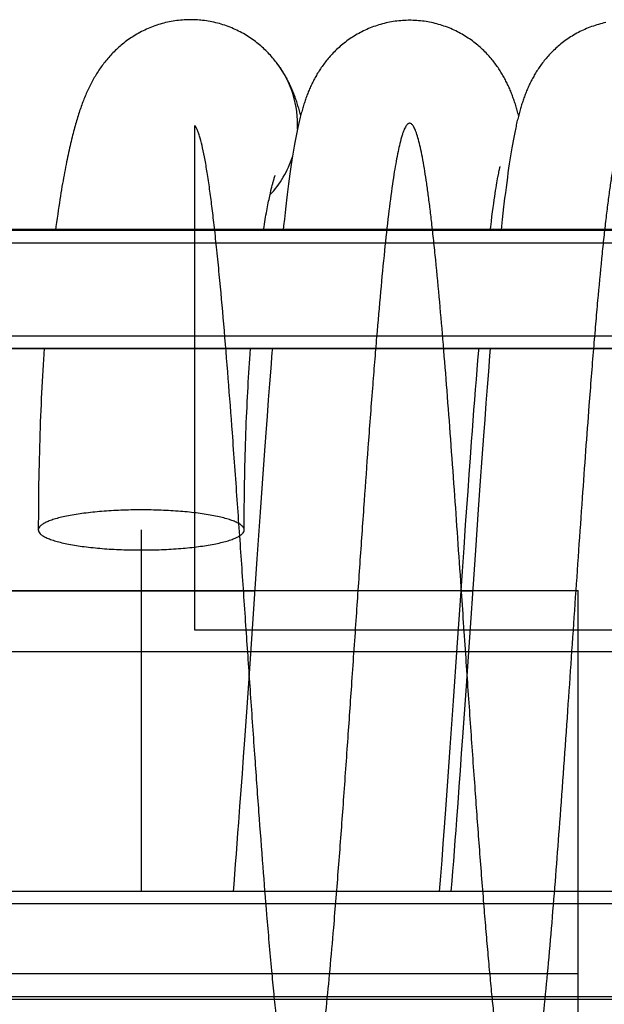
# Model space of a CAD drawing. Extents: x -143 to 557, y -130 to 297.
# Tile 5 of 15: x 177 to 209, y 89 to 144. Entities that reach past the tile are written whole.
import ezdxf

# ---------------------------------------------------------------- set-up
doc = ezdxf.new("R2010")
doc.units = 0
doc.header["$LTSCALE"] = 23.1
doc.layers.get('0').update_dxf_attribs({"linetype": 'CONTINUOUS'})
for name, color, linetype in [('110591_DXF_CONTINUOUS_LINE', 7, 'CONTINUOUS'), ('110651_DXF_CONTINUOUS_LINE', 7, 'CONTINUOUS'), ('110801_DXF_CONTINUOUS_LINE', 7, 'CONTINUOUS'), ('AG_HOSE_100_DXF_CONTINUOUS', 7, 'CONTINUOUS'), ('ASE_65-100-5_DXF_DIMENSION', 7, 'CONTINUOUS')]:
    doc.layers.add(name, color=color, linetype=linetype)
doc.styles.get("Standard").update_dxf_attribs({"font": 'txt', "width": 0.7})
doc.dimstyles.new('DIMSTYLE_1', dxfattribs={"dimtxt": 3.5, "dimasz": 3, "dimexe": 1.5, "dimexo": 1, "dimgap": 0.875, "dimtad": 1, "dimdec": 0, "dimlfac": 10, "dimtxsty": 'STANDARD', "dimblk": '_ARROW_FILLED', "dimblk1": '_ARROW_FILLED', "dimblk2": '_ARROW_FILLED', "dimcen": 0.09, "dimazin": 3, "dimtp": 0.8, "dimtm": 0.8, "dimtfac": 1, "dimtdec": 0, "dimtofl": 0, "dimtmove": 0, "dimatfit": 3, "dimtolj": 1})

# ---------------------------------------------------------------- blocks, each defined once
blk = doc.blocks.new('_ARROW_FILLED')
at = {"color": 0, "linetype": 'BYBLOCK'}
blk.add_solid([(0, 0), (-1, 0.167), (-1, -0.167)], dxfattribs=at)
blk = doc.blocks.new('*D2')
at = {"layer": 'ASE_65-100-5_DXF_DIMENSION', "color": 2, "linetype": 'CONTINUOUS'}
for p, q in [((154.546, 100.576), (154.546, 36.887)), ((239.896, 95.394), (239.896, 36.887)), ((154.546, 38.387), (197.221, 38.387)), ((239.896, 38.387), (197.221, 38.387))]:
    blk.add_line(p, q, dxfattribs=at)
at = {"layer": 'ASE_65-100-5_DXF_DIMENSION', "color": 2, "linetype": 'CONTINUOUS', "xscale": 3, "yscale": 3, "zscale": 3, "rotation": 180}
blk.add_blockref('_ARROW_FILLED', (154.546, 38.387), dxfattribs=at)
at = {"layer": 'ASE_65-100-5_DXF_DIMENSION', "color": 2, "linetype": 'CONTINUOUS', "xscale": 3, "yscale": 3, "zscale": 3}
blk.add_blockref('_ARROW_FILLED', (239.896, 38.387), dxfattribs=at)
at = {"layer": 'ASE_65-100-5_DXF_DIMENSION', "color": 2, "linetype": 'CONTINUOUS', "insert": (197.221, 42.762), "char_height": 3.5, "width": 12, "attachment_point": 2}
blk.add_mtext('854', dxfattribs=at)

msp = doc.modelspace()

# ---------------------------------------------------------------- linework, layer by layer
at = {"layer": '110591_DXF_CONTINUOUS_LINE', "color": 7, "linetype": 'CONTINUOUS'}
for p, q in [((178.80896, 131.81642), (166.39406, 131.81642)), ((191.5258, 131.81642), (190.42679, 131.81642)), ((203.69601, 131.81642), (203.09769, 131.81642))]:
    msp.add_line(p, q, dxfattribs=at)
at = {"layer": '110651_DXF_CONTINUOUS_LINE', "color": 3, "linetype": 'CONTINUOUS'}
for p, q in [((166.39406, 111.63361), (189.93092, 111.63361)), ((201.45796, 111.63361), (202.10113, 111.63361))]:
    msp.add_line(p, q, dxfattribs=at)
at = {"layer": '110801_DXF_CONTINUOUS_LINE', "color": 7, "linetype": 'CONTINUOUS'}
for p, q in [((161.39631, 131.7736), (233.59631, 131.7736)), ((161.39631, 125.18328), (233.59631, 125.18328)), ((161.39631, 125.18227), (233.59631, 125.18227)), ((233.59631, 94.85142), (161.39631, 94.85142))]:
    msp.add_line(p, q, dxfattribs=at)
at = {"layer": '110801_DXF_CONTINUOUS_LINE', "color": 9, "linetype": 'CONTINUOUS'}
for p, q in [((161.39631, 131.07372), (233.59631, 131.07372)), ((161.39631, 125.8834), (233.59631, 125.8834)), ((233.59631, 94.15142), (161.39631, 94.15142)), ((233.59631, 88.9611), (161.39631, 88.9611))]:
    msp.add_line(p, q, dxfattribs=at)
at = {"layer": 'AG_HOSE_100_DXF_CONTINUOUS', "color": 9, "linetype": 'CONTINUOUS'}
for p, q in [((186.59406, 109.45142), (186.59406, 137.63362)), ((228.39406, 131.81642), (166.39406, 131.81642)), ((166.39406, 111.65553), (207.99406, 111.65553)), ((207.99406, 86.95142), (207.99406, 111.65553)), ((215.19406, 109.45142), (186.59406, 109.45142)), ((166.39406, 108.25383), (228.39406, 108.25383)), ((166.39406, 90.26898), (207.99406, 90.26898)), ((166.39406, 88.83676), (228.39406, 88.83676))]:
    msp.add_line(p, q, dxfattribs=at)
at = {"layer": 'AG_HOSE_100_DXF_CONTINUOUS', "color": 7, "linetype": 'CONTINUOUS'}
for p, q in [((204.29515, 136.37127), (204.25965, 136.16053)), ((204.33068, 136.57485), (204.29515, 136.37127)), ((204.36625, 136.77135), (204.33068, 136.57485)), ((192.04984, 135.91679), (192.01328, 135.68355)), ((192.08633, 136.14171), (192.04984, 135.91679)), ((204.22412, 135.94226), (204.18852, 135.7161)), ((204.25965, 136.16053), (204.22412, 135.94226)), ((191.97656, 135.44129), (191.93962, 135.18953)), ((192.01328, 135.68355), (191.97656, 135.44129)), ((203.64299, 135.33088), (203.64626, 135.34275)), ((204.1528, 135.48153), (204.11689, 135.2381)), ((204.18852, 135.7161), (204.1528, 135.48153)), ((191.90243, 134.92774), (191.86494, 134.65544)), ((191.93962, 135.18953), (191.90243, 134.92774)), ((203.52738, 134.80292), (203.54453, 134.89096)), ((203.54453, 134.89096), (203.56056, 134.97062)), ((203.56056, 134.97062), (203.57544, 135.04209)), ((203.57544, 135.04209), (203.58908, 135.10547)), ((203.58908, 135.10547), (203.60147, 135.16105)), ((203.60147, 135.16105), (203.61256, 135.2091)), ((203.61256, 135.2091), (203.62232, 135.24995)), ((204.04433, 134.72274), (204.00755, 134.44956)), ((204.08075, 134.98535), (204.04433, 134.72274)), ((204.11689, 135.2381), (204.08075, 134.98535)), ((191.8271, 134.37215), (191.78886, 134.0772)), ((191.86494, 134.65544), (191.8271, 134.37215)), ((203.41405, 134.15384), (203.43709, 134.29468)), ((203.43709, 134.29468), (203.45903, 134.42476)), ((203.45903, 134.42476), (203.47989, 134.54462)), ((203.47989, 134.54462), (203.49967, 134.65473)), ((204.00755, 134.44956), (203.97039, 134.16534)), ((190.77019, 133.68201), (190.80598, 133.84303)), ((190.80598, 133.84303), (190.83941, 133.98796)), ((191.7502, 133.77016), (191.71107, 133.4504)), ((191.78886, 134.0772), (191.7502, 133.77016)), ((203.31062, 133.46975), (203.33823, 133.66042)), ((203.33823, 133.66042), (203.36465, 133.83747)), ((203.36465, 133.83747), (203.38991, 134.00166)), ((203.38991, 134.00166), (203.41405, 134.15384)), ((203.93283, 133.86972), (203.8948, 133.56195)), ((203.97039, 134.16534), (203.93283, 133.86972)), ((191.67136, 133.11686), (191.63094, 132.76791)), ((191.71107, 133.4504), (191.67136, 133.11686)), ((203.25177, 133.0445), (203.28181, 133.26469)), ((203.28181, 133.26469), (203.31062, 133.46975)), ((203.8948, 133.56195), (203.85624, 133.24123)), ((191.63094, 132.76791), (191.58972, 132.40236)), ((203.15254, 132.27204), (203.18732, 132.55042)), ((203.18732, 132.55042), (203.22032, 132.80698)), ((203.22032, 132.80698), (203.25177, 133.0445)), ((203.79716, 132.73298), (203.75684, 132.37463)), ((191.54758, 132.01868), (191.52124, 131.7736)), ((191.58972, 132.40236), (191.54758, 132.01868)), ((203.09267, 131.7736), (203.11606, 131.97126)), ((203.11606, 131.97126), (203.15254, 132.27204)), ((203.71566, 131.99905), (203.69145, 131.7736)), ((203.75684, 132.37463), (203.71566, 131.99905)), ((178.17045, 125.18328), (178.14954, 124.86551)), ((189.67516, 124.85686), (189.69873, 125.18328)), ((203.08758, 125.18227), (203.05389, 124.76581)), ((202.35792, 123.98349), (202.40178, 124.52309)), ((203.05389, 124.76581), (202.98483, 123.89773)), ((190.82887, 124.07836), (190.75978, 123.19581)), ((202.31396, 123.43488), (202.35792, 123.98349)), ((202.98483, 123.89773), (202.91605, 123.01571)), ((190.75978, 123.19581), (190.69086, 122.29876)), ((202.2699, 122.87759), (202.31396, 123.43488)), ((202.22576, 122.31194), (202.2699, 122.87759)), ((202.91605, 123.01571), (202.84747, 122.11996)), ((190.69086, 122.29876), (190.62209, 121.38821)), ((202.18153, 121.73823), (202.22576, 122.31194)), ((202.84747, 122.11996), (202.77903, 121.21083)), ((202.13723, 121.15678), (202.18153, 121.73823)), ((190.62209, 121.38821), (190.55346, 120.4652)), ((202.09285, 120.56791), (202.13723, 121.15678)), ((202.77903, 121.21083), (202.7107, 120.28917)), ((190.55346, 120.4652), (190.46218, 119.21706)), ((202.0484, 119.97197), (202.09285, 120.56791)), ((201.98161, 119.06566), (202.0484, 119.97197)), ((202.7107, 120.28917), (202.61974, 119.04262)), ((190.46218, 119.21706), (190.34838, 117.63264)), ((201.91468, 118.14566), (201.98161, 119.06566)), ((202.61974, 119.04262), (202.52895, 117.77816)), ((201.84767, 117.21335), (201.91468, 118.14566)), ((202.52895, 117.77816), (202.41567, 116.17654)), ((190.34838, 117.63264), (190.23489, 116.02606)), ((201.78058, 116.27001), (201.84767, 117.21335)), ((190.23489, 116.02606), (190.05388, 113.42185)), ((201.7134, 115.31679), (201.78058, 116.27001)), ((202.41567, 116.17654), (202.2575, 113.9056)), ((201.6237, 114.03244), (201.7134, 115.31679)), ((201.53384, 112.73528), (201.6237, 114.03244)), ((202.2575, 113.9056), (201.83077, 107.68699)), ((190.05388, 113.42185), (189.67118, 107.84158)), ((201.42133, 111.10023), (201.53384, 112.73528)), ((201.24096, 108.46649), (201.42133, 111.10023)), ((201.03743, 105.50228), (201.24096, 108.46649)), ((189.67118, 107.84158), (189.5591, 106.21242)), ((201.83077, 107.68699), (201.71889, 106.06141)), ((189.5591, 106.21242), (189.44723, 104.5984)), ((201.71889, 106.06141), (201.62946, 104.77111)), ((200.8559, 102.89032), (201.03743, 105.50228)), ((189.44723, 104.5984), (189.35788, 103.32173)), ((201.62946, 104.77111), (201.54019, 103.49396)), ((201.54019, 103.49396), (201.47339, 102.5469)), ((189.35788, 103.32173), (189.29096, 102.37455)), ((200.74209, 101.27894), (200.8559, 102.89032)), ((189.29096, 102.37455), (189.22414, 101.43758)), ((201.47339, 102.5469), (201.40672, 101.61049)), ((189.22414, 101.43758), (189.15741, 100.51208)), ((200.62798, 99.69003), (200.74209, 101.27894)), ((201.40672, 101.61049), (201.34018, 100.68564)), ((201.34018, 100.68564), (201.27377, 99.77332)), ((189.15741, 100.51208), (189.09079, 99.59933)), ((189.09079, 99.59933), (189.02432, 98.70057)), ((200.53645, 98.43844), (200.62798, 99.69003)), ((201.27377, 99.77332), (201.20747, 98.87446)), ((189.02432, 98.70057), (188.98008, 98.10972)), ((200.46763, 97.51288), (200.53645, 98.43844)), ((201.20747, 98.87446), (201.16333, 98.28323)), ((188.98008, 98.10972), (188.9359, 97.52592)), ((201.16333, 98.28323), (201.11924, 97.6988)), ((188.9359, 97.52592), (188.89179, 96.94947)), ((200.39867, 96.59985), (200.46763, 97.51288)), ((201.11924, 97.6988), (201.07521, 97.12152)), ((188.89179, 96.94947), (188.84775, 96.38069)), ((201.07521, 97.12152), (201.03125, 96.5517)), ((188.84775, 96.38069), (188.80379, 95.8199)), ((200.32957, 95.70054), (200.39867, 96.59985)), ((201.03125, 96.5517), (200.98736, 95.98968)), ((188.80379, 95.8199), (188.7599, 95.26742)), ((200.26309, 94.85142), (200.32957, 95.70054)), ((200.98736, 95.98968), (200.94354, 95.43582)), ((188.7599, 95.26742), (188.72642, 94.85142)), ((200.94354, 95.43582), (200.89665, 94.85142))]:
    msp.add_line(p, q, dxfattribs=at)
at = {"layer": 'AG_HOSE_100_DXF_CONTINUOUS', "color": 4, "linetype": 'CONTINUOUS'}
msp.add_line((183.59406, 115.04048), (183.59406, 94.85142), dxfattribs=at)
at = {"layer": 'AG_HOSE_100_DXF_CONTINUOUS', "color": 7, "linetype": 'CONTINUOUS'}
for points in [[(186.93122, 143.50806), (186.84257, 143.51603), (186.73711, 143.52376), (186.63153, 143.52962), (186.52585, 143.5336), (186.42012, 143.5357), (186.31439, 143.53593), (186.2087, 143.53428), (186.10307, 143.53076), (185.99758, 143.52536), (185.89223, 143.5181), (185.78708, 143.50898), (185.68218, 143.498), (185.57755, 143.48518), (185.47324, 143.47053), (185.3693, 143.45405), (185.26576, 143.43576), (185.16266, 143.41567), (185.06005, 143.39379), (184.95796, 143.37015), (184.85643, 143.34476), (184.75553, 143.31765), (184.65529, 143.28883), (184.55574, 143.25832), (184.45697, 143.22617), (184.35898, 143.19239), (184.26181, 143.15701), (184.16554, 143.12007), (184.07018, 143.0816), (183.97576, 143.04163), (183.88235, 143.0002), (183.78997, 142.95735), (183.69864, 142.9131), (183.60843, 142.86752), (183.51935, 142.82064), (183.43141, 142.77249), (183.3447, 142.72314), (183.25921, 142.67261), (183.17495, 142.62096), (183.09207, 142.56829), (183.01055, 142.51465), (182.93041, 142.46008), (182.85174, 142.40468), (182.7746, 142.34856), (182.69893, 142.2917), (182.62463, 142.23409), (182.55172, 142.17578), (182.48017, 142.11679), (182.40983, 142.05704), (182.34063, 141.99649), (182.27263, 141.93522), (182.20588, 141.87331), (182.14033, 141.81075), (182.07601, 141.74761), (182.01306, 141.68405), (181.95146, 141.62013), (181.8912, 141.55586), (181.83238, 141.49142), (181.77502, 141.42687), (181.71904, 141.36222), (181.66448, 141.29754), (181.61138, 141.23297), (181.55963, 141.16843), (181.50904, 141.10375), (181.45958, 141.03894), (181.41124, 140.97401), (181.3638, 140.90874), (181.31725, 140.84311), (181.27157, 140.77715), (181.22662, 140.71066), (181.18234, 140.64359), (181.13877, 140.57598), (181.09585, 140.50778), (181.05357, 140.43896), (181.01192, 140.36953), (180.97093, 140.29954), (180.93057, 140.22899), (180.89084, 140.15784), (180.85173, 140.08614), (180.81323, 140.01386), (180.77532, 139.94098), (180.73802, 139.86756), (180.7013, 139.79358), (180.66514, 139.719), (180.62957, 139.64388), (180.59454, 139.56821), (180.56005, 139.49194), (180.52609, 139.4151), (180.49264, 139.33767), (180.45968, 139.25961), (180.42717, 139.18088), (180.39509, 139.10141), (180.36343, 139.02121), (180.33218, 138.94029), (180.30134, 138.85864), (180.27086, 138.7762), (180.24073, 138.69288), (180.21091, 138.60866), (180.18138, 138.52348), (180.1521, 138.43722), (180.12305, 138.34985), (180.09421, 138.26131), (180.06555, 138.17147), (180.03705, 138.08029), (180.00869, 137.98773), (179.98043, 137.89365), (179.95227, 137.79799), (179.9242, 137.70073), (179.89619, 137.60171), (179.86822, 137.50089), (179.84029, 137.39823), (179.81237, 137.29359), (179.78447, 137.18692), (179.75657, 137.07818), (179.72865, 136.96724), (179.70071, 136.85401), (179.67276, 136.73847), (179.64481, 136.62064), (179.61686, 136.50047), (179.5889, 136.3779), (179.56095, 136.25296), (179.53301, 136.12563), (179.50507, 135.99582), (179.4771, 135.8634), (179.44911, 135.72832), (179.42109, 135.59052), (179.39302, 135.4499), (179.36491, 135.30639), (179.33676, 135.15994), (179.30856, 135.01045), (179.28033, 134.85798), (179.25205, 134.70237), (179.22367, 134.54316), (179.19522, 134.38054), (179.16668, 134.2142), (179.13785, 134.04282), (179.10873, 133.86626), (179.07936, 133.68444), (179.04954, 133.49601), (179.01923, 133.30025), (178.98852, 133.09753), (178.95749, 132.88805), (178.92602, 132.67074), (178.89426, 132.44632), (178.86266, 132.21783), (178.83124, 131.98528), (178.80331, 131.7736)], [(191.19201, 141.08634), (191.15229, 141.13869), (191.09872, 141.20757), (191.04384, 141.27617), (190.98764, 141.34448), (190.93009, 141.41247), (190.87118, 141.4801), (190.8109, 141.54735), (190.74924, 141.61418), (190.68617, 141.68057), (190.62168, 141.74649), (190.55575, 141.8119), (190.48836, 141.87678), (190.4195, 141.9411), (190.34915, 142.00482), (190.27731, 142.06789), (190.20397, 142.13029), (190.12912, 142.19196), (190.05282, 142.25282), (189.97507, 142.31283), (189.89586, 142.37194), (189.81526, 142.43007), (189.73327, 142.48718), (189.6499, 142.54324), (189.56522, 142.59815), (189.47924, 142.65189), (189.39197, 142.70441), (189.30348, 142.75565), (189.21381, 142.80556), (189.12294, 142.85412), (189.03099, 142.90125), (188.93795, 142.94693), (188.84386, 142.99113), (188.74879, 143.03379), (188.65278, 143.07488), (188.55584, 143.11439), (188.45805, 143.15225), (188.35943, 143.18846), (188.26002, 143.22299), (188.15988, 143.25581), (188.05906, 143.28689), (187.95756, 143.31622), (187.85547, 143.34377), (187.7528, 143.36954), (187.6496, 143.3935), (187.54592, 143.41564), (187.44179, 143.43594), (187.33725, 143.45439), (187.23236, 143.47099), (187.12716, 143.48571), (187.02168, 143.49856), (186.93122, 143.50806)], [(198.58729, 143.50132), (198.50004, 143.50067), (198.39636, 143.49822), (198.29274, 143.49394), (198.1892, 143.48784), (198.08578, 143.47991), (197.98252, 143.47016), (197.87948, 143.45859), (197.77667, 143.44521), (197.67415, 143.43003), (197.57196, 143.41306), (197.47012, 143.3943), (197.36869, 143.37376), (197.2677, 143.35146), (197.16719, 143.32741), (197.0672, 143.30162), (196.96778, 143.27412), (196.86894, 143.2449), (196.77075, 143.21401), (196.67323, 143.18144), (196.5764, 143.14723), (196.48035, 143.1114), (196.38508, 143.07398), (196.29063, 143.03497), (196.1971, 142.99444), (196.1045, 142.95242), (196.01286, 142.90892), (195.92228, 142.86401), (195.83277, 142.81772), (195.74435, 142.77007), (195.65711, 142.72115), (195.57107, 142.67099), (195.48623, 142.61961), (195.4027, 142.56711), (195.32047, 142.51353), (195.23956, 142.45889), (195.16005, 142.40329), (195.08195, 142.34678), (195.00525, 142.28939), (194.93004, 142.23124), (194.85632, 142.17235), (194.78408, 142.11279), (194.71338, 142.05264), (194.64425, 141.99198), (194.57663, 141.93082), (194.51056, 141.86925), (194.44604, 141.8073), (194.38302, 141.74502), (194.32152, 141.68246), (194.26151, 141.61966), (194.20297, 141.55666), (194.1459, 141.4935), (194.09026, 141.43021), (194.03604, 141.36682), (193.98321, 141.30339), (193.93176, 141.23992), (193.88165, 141.17647), (193.83287, 141.11304), (193.78539, 141.04969), (193.73918, 140.98642), (193.69422, 140.92325), (193.65047, 140.86022), (193.60792, 140.79733), (193.56652, 140.73459), (193.52625, 140.67205), (193.48709, 140.60969), (193.44897, 140.54748), (193.4119, 140.48549), (193.37582, 140.42367), (193.34061, 140.36186), (193.30624, 140.30006), (193.27269, 140.23827), (193.23985, 140.17632), (193.20769, 140.11416), (193.17621, 140.05183), (193.14535, 139.98926), (193.11509, 139.92639), (193.08542, 139.86326), (193.05637, 139.7999), (193.0279, 139.73631), (193, 139.67247), (192.97268, 139.60841), (192.94592, 139.54412), (192.91969, 139.47959), (192.89399, 139.41481), (192.86881, 139.34978), (192.84412, 139.28446), (192.81988, 139.2188), (192.79608, 139.15275), (192.7727, 139.08631), (192.7497, 139.01938), (192.72706, 138.95192), (192.70478, 138.88392), (192.68281, 138.8153), (192.66115, 138.74604), (192.63979, 138.67607), (192.61868, 138.60534), (192.59782, 138.5338), (192.5772, 138.46139), (192.55678, 138.38805), (192.53655, 138.3137), (192.5165, 138.2383), (192.49662, 138.16185), (192.47689, 138.08424), (192.45731, 138.00547), (192.43789, 137.92561), (192.41864, 137.84463), (192.39952, 137.76248), (192.38053, 137.67911), (192.36167, 137.59453), (192.34292, 137.50866), (192.32427, 137.42142), (192.3057, 137.33275), (192.2872, 137.24264), (192.26877, 137.15102), (192.25041, 137.05788), (192.23209, 136.96315), (192.21382, 136.86679), (192.19559, 136.76877), (192.17738, 136.66902), (192.14097, 136.46393)], [(204.67257, 138.18384), (204.66008, 138.232), (204.63981, 138.30836), (204.61935, 138.38366), (204.5987, 138.45794), (204.57784, 138.53126), (204.55675, 138.60364), (204.53543, 138.67515), (204.51386, 138.74581), (204.49205, 138.81558), (204.46999, 138.8845), (204.44766, 138.95262), (204.42506, 139.01996), (204.40219, 139.08651), (204.37901, 139.15237), (204.35548, 139.21768), (204.33159, 139.28243), (204.30732, 139.34669), (204.28255, 139.41072), (204.25725, 139.47459), (204.23142, 139.53827), (204.20496, 139.60195), (204.17782, 139.66573), (204.15001, 139.72953), (204.12152, 139.79332), (204.09233, 139.85711), (204.06241, 139.9209), (204.03182, 139.98457), (204.00052, 140.04813), (203.96849, 140.11159), (203.93579, 140.17483), (203.90243, 140.23778), (203.86836, 140.30051), (203.83355, 140.36307), (203.798, 140.42543), (203.76167, 140.48761), (203.72446, 140.54976), (203.68638, 140.61184), (203.64738, 140.67388), (203.60733, 140.73603), (203.56622, 140.79828), (203.52402, 140.86062), (203.48059, 140.92318), (203.43586, 140.98601), (203.38985, 141.04902), (203.3425, 141.1122), (203.29379, 141.17555), (203.24369, 141.23901), (203.1922, 141.30253), (203.13929, 141.36608), (203.08494, 141.42963), (203.02915, 141.49309), (202.97191, 141.55643), (202.9132, 141.61963), (202.85303, 141.68259), (202.79139, 141.74528), (202.72825, 141.80766), (202.66364, 141.86967), (202.59753, 141.93126), (202.52992, 141.99239), (202.46082, 142.053), (202.39022, 142.11306), (202.31811, 142.1725), (202.24451, 142.23128), (202.16942, 142.28934), (202.09282, 142.34665), (202.01478, 142.40311), (201.93526, 142.45872), (201.85429, 142.51339), (201.772, 142.56703), (201.68838, 142.61958), (201.60344, 142.67101), (201.51732, 142.72122), (201.43005, 142.77015), (201.34162, 142.81779), (201.25212, 142.86407), (201.16157, 142.90896), (201.06999, 142.95243), (200.97747, 142.99442), (200.88401, 143.03492), (200.78964, 143.07389), (200.69445, 143.11129), (200.59847, 143.1471), (200.5017, 143.1813), (200.40423, 143.21385), (200.3061, 143.24474), (200.20731, 143.27394), (200.10795, 143.30144), (200.00803, 143.32722), (199.90759, 143.35127), (199.80668, 143.37357), (199.70533, 143.39411), (199.60357, 143.41287), (199.50146, 143.42986), (199.39902, 143.44504), (199.29628, 143.45843), (199.1933, 143.47002), (199.0901, 143.47979), (198.98673, 143.48774), (198.88321, 143.49387), (198.7796, 143.49817), (198.67592, 143.50065), (198.58729, 143.50132)], [(209.54262, 143.37447), (209.44193, 143.35229), (209.34171, 143.32838), (209.24201, 143.30274), (209.14286, 143.27539), (209.04428, 143.24635), (208.94635, 143.21563), (208.84908, 143.18325), (208.7525, 143.14922), (208.6567, 143.1136), (208.56169, 143.07639), (208.4675, 143.03762), (208.37421, 142.99733), (208.28184, 142.95554), (208.19041, 142.91228), (208.10001, 142.86762), (208.01065, 142.82156), (207.92235, 142.77414), (207.83521, 142.72544), (207.74925, 142.6755), (207.66448, 142.62434), (207.581, 142.57206), (207.49882, 142.51868), (207.41794, 142.46425), (207.33845, 142.40886), (207.26036, 142.35255), (207.18366, 142.29536), (207.10845, 142.23741), (207.03473, 142.17874), (206.96249, 142.11939), (206.89181, 142.05947), (206.8227, 141.99904), (206.75512, 141.93813), (206.68908, 141.87682), (206.62459, 141.81514), (206.56161, 141.75313), (206.50012, 141.69082), (206.44012, 141.62828), (206.38158, 141.56552), (206.32442, 141.50252), (206.26863, 141.43932), (206.21419, 141.37593), (206.16103, 141.31235), (206.1091, 141.24854), (206.05841, 141.18458), (206.00907, 141.12065), (205.96103, 141.05675), (205.91428, 140.99293), (205.86893, 140.9294), (205.82502, 140.86629), (205.78244, 140.80353), (205.74109, 140.74104), (205.70097, 140.67889), (205.66202, 140.61705), (205.62407, 140.55532), (205.58708, 140.49368), (205.55106, 140.43216), (205.51585, 140.37059), (205.48144, 140.30894), (205.44781, 140.24723), (205.41488, 140.18533), (205.38261, 140.12319), (205.35101, 140.06086), (205.32007, 139.99835), (205.28977, 139.93565), (205.26011, 139.87275), (205.23109, 139.80972), (205.20269, 139.74656), (205.17491, 139.68323), (205.14773, 139.61979), (205.12114, 139.55623), (205.09513, 139.49252), (205.06966, 139.42864), (205.04472, 139.3646), (205.02029, 139.30035), (204.99633, 139.23585), (204.97284, 139.17108), (204.94979, 139.10602), (204.92716, 139.04064), (204.90495, 138.97496), (204.88312, 138.90892), (204.86163, 138.84237), (204.84046, 138.77529), (204.81959, 138.70765), (204.79896, 138.63927), (204.77857, 138.5701), (204.75839, 138.50011), (204.7384, 138.42919), (204.71857, 138.35726), (204.69891, 138.28431), (204.6794, 138.21033), (204.66004, 138.13526), (204.64082, 138.05907), (204.62176, 137.98184), (204.60284, 137.90355), (204.58405, 137.82412), (204.5654, 137.74355), (204.54686, 137.66181), (204.52843, 137.57885), (204.51011, 137.49464), (204.49188, 137.40916), (204.47375, 137.32235), (204.45569, 137.23418), (204.4377, 137.14462), (204.41977, 137.05362), (204.40189, 136.9611), (204.36625, 136.77135)], [(192.50236, 138.18393), (192.49426, 138.21529), (192.47388, 138.29244), (192.45332, 138.36851), (192.43254, 138.44358), (192.41154, 138.51769), (192.39035, 138.59074), (192.36895, 138.66279), (192.34733, 138.73388), (192.32551, 138.80393), (192.3035, 138.87295), (192.28127, 138.94104), (192.25882, 139.00819), (192.23617, 139.07437), (192.21328, 139.13971), (192.19006, 139.20447), (192.16649, 139.26866), (192.14256, 139.33235), (192.11813, 139.39586), (192.09318, 139.45921), (192.06769, 139.52244), (192.04153, 139.58582), (192.0146, 139.6495), (191.98694, 139.71335), (191.95855, 139.77732), (191.92939, 139.84145), (191.89944, 139.9057), (191.86879, 139.96988), (191.8374, 140.03399), (191.80526, 140.09803), (191.77249, 140.16175), (191.73909, 140.22509), (191.70503, 140.28814), (191.67036, 140.35077), (191.63513, 140.41286), (191.59928, 140.47455), (191.5626, 140.53615), (191.52512, 140.5976), (191.48678, 140.65895), (191.44732, 140.72059), (191.40671, 140.78247), (191.36491, 140.84461), (191.32158, 140.90746), (191.27654, 140.97112), (191.22987, 141.0354), (191.19202, 141.08633)], [(192.14097, 136.46393), (192.12277, 136.3585), (192.08633, 136.14171)], [(203.62232, 135.24995), (203.63069, 135.28375), (203.63434, 135.29808), (203.63761, 135.31069), (203.6405, 135.32161), (203.64299, 135.33088)], [(190.88524, 134.17801), (190.91303, 134.28812), (190.92613, 134.33866), (190.93869, 134.38624), (190.95073, 134.431), (190.96222, 134.47299), (190.97317, 134.51226), (190.98359, 134.54895), (190.99345, 134.58309), (191.00277, 134.61474), (191.01155, 134.64404), (191.01978, 134.67102), (191.02746, 134.69573), (191.0346, 134.71829), (191.04119, 134.73873), (191.04722, 134.75711), (191.05269, 134.77349), (191.0576, 134.78794), (191.06194, 134.80047), (191.06571, 134.81114), (191.06889, 134.81998), (191.07147, 134.82704), (191.07344, 134.83234), (191.07481, 134.83594), (191.07518, 134.83691)], [(203.49967, 134.65473), (203.51841, 134.75572), (203.52738, 134.80292)], [(190.83941, 133.98796), (190.87052, 134.11809), (190.88524, 134.17801)], [(190.42005, 131.7736), (190.45205, 131.97436), (190.47446, 132.11153), (190.49674, 132.2453), (190.51891, 132.37582), (190.54096, 132.50309), (190.56287, 132.62712), (190.58467, 132.74807), (190.60637, 132.86611), (190.62794, 132.98106), (190.64929, 133.09256), (190.67045, 133.20087), (190.69137, 133.30577), (190.71183, 133.40634), (190.73181, 133.50254), (190.7513, 133.59458), (190.77019, 133.68201)], [(203.85624, 133.24123), (203.83672, 133.07553), (203.79716, 132.73298)], [(178.14954, 124.86551), (178.13042, 124.56382), (178.11182, 124.25943), (178.09375, 123.95246), (178.07621, 123.64282), (178.05922, 123.33051), (178.04279, 123.01555), (178.02692, 122.69795), (178.01162, 122.37763), (177.99691, 122.05461), (177.98279, 121.72891), (177.96927, 121.40047), (177.95637, 121.0693), (177.9441, 120.73543), (177.93248, 120.39883), (177.9215, 120.05951), (177.9112, 119.71748), (177.90158, 119.37272), (177.89265, 119.02526), (177.88442, 118.6751), (177.87692, 118.32222), (177.87015, 117.96662), (177.86412, 117.60834), (177.85886, 117.24733), (177.85437, 116.88362), (177.85067, 116.51722), (177.84777, 116.14811), (177.84569, 115.7763), (177.84445, 115.40182), (177.84406, 115.04048)], [(189.34406, 115.04048), (189.3444, 115.36421), (189.34548, 115.70085), (189.34728, 116.0351), (189.3498, 116.36694), (189.35302, 116.69635), (189.35692, 117.0233), (189.3615, 117.34778), (189.36673, 117.66976), (189.37261, 117.98922), (189.37913, 118.30614), (189.38626, 118.62052), (189.394, 118.93232), (189.40234, 119.24153), (189.41125, 119.54813), (189.42074, 119.8521), (189.43078, 120.15342), (189.44136, 120.45208), (189.45248, 120.74805), (189.46412, 121.04132), (189.47627, 121.33189), (189.48891, 121.61972), (189.50204, 121.90482), (189.51565, 122.18716), (189.52972, 122.46675), (189.54424, 122.74357), (189.5592, 123.01762), (189.57458, 123.28888), (189.59038, 123.55739), (189.60659, 123.82308), (189.62319, 124.0859), (189.64016, 124.34585), (189.65749, 124.6029), (189.67516, 124.85686)], [(190.91736, 125.18227), (190.89815, 124.94541), (190.82887, 124.07836)], [(202.40178, 124.52309), (202.44554, 125.05339), (202.4563, 125.18227)]]:
    msp.add_lwpolyline(points, dxfattribs=at)
at = {"layer": 'AG_HOSE_100_DXF_CONTINUOUS', "color": 9, "linetype": 'CONTINUOUS'}
for centre, radius, start, end in [((186.64092, 137.67143), 5.68983, 357.534631, 36.88262), ((186.56236, 137.68235), 5.77026, 317.039455, 341.817424)]:
    msp.add_arc(centre, radius, start, end, dxfattribs=at)
msp.add_open_spline([(215.19406, 90.79953), (215.06896, 92.17415), (214.81475, 95.21486), (214.45236, 100.04434), (214.0702, 105.49223), (213.68868, 111.09241), (213.36009, 115.85561), (213.09576, 119.53753), (212.89187, 122.2659), (212.6881, 124.85057), (212.47966, 127.3209), (212.26627, 129.63621), (212.05596, 131.67176), (211.85594, 133.35977), (211.69222, 134.5485), (211.5556, 135.39591), (211.45387, 135.95504), (211.35245, 136.44004), (211.25137, 136.84955), (211.16327, 137.14202), (211.09108, 137.33638), (211.04017, 137.4541), (210.98933, 137.55243), (210.93848, 137.63144), (210.88738, 137.69127), (210.8344, 137.73294), (210.77718, 137.75427), (210.71666, 137.74919), (210.65878, 137.71825), (210.60305, 137.66484), (210.54795, 137.58924), (210.49296, 137.49114), (210.4379, 137.37034), (210.36307, 137.17528), (210.27391, 136.88555), (210.17285, 136.4835), (210.07143, 136.00589), (209.96635, 135.43557), (209.85847, 134.76975), (209.74807, 134.00632), (209.63751, 133.16215), (209.52686, 132.23991), (209.41616, 131.24256), (209.26391, 129.77289), (209.11546, 128.19698), (208.96818, 126.51886), (208.84946, 125.10355), (208.72756, 123.58898), (208.5801, 121.68741), (208.41168, 119.42611), (208.21774, 116.72535), (208.0187, 113.87671), (207.74632, 109.91311), (207.40096, 104.84626), (206.98982, 99.01766), (206.62931, 94.32697), (206.3379, 90.94263), (206.11836, 88.63054), (205.89935, 86.59225), (205.70875, 85.06878), (205.55119, 83.99833), (205.45128, 83.39741), (205.36861, 82.95437), (205.30622, 82.64763), (205.24391, 82.36887), (205.17092, 82.07553), (205.09939, 81.8271), (205.02738, 81.62179), (204.97644, 81.4959), (204.92557, 81.3894), (204.87474, 81.30228), (204.82379, 81.23438), (204.77132, 81.1846), (204.71538, 81.15409), (204.65488, 81.14839), (204.59574, 81.1698), (204.53943, 81.21463), (204.48417, 81.28156), (204.42917, 81.3709), (204.37415, 81.4829), (204.31905, 81.61771), (204.26388, 81.77535), (204.18604, 82.02968), (204.09075, 82.40456), (203.98106, 82.92176), (203.89169, 83.41263), (203.81851, 83.8544), (203.76083, 84.22548), (203.70312, 84.61904), (203.62059, 85.21356), (203.51573, 86.0346), (203.39807, 87.04689), (203.28624, 88.08518), (203.17663, 89.16921), (203.06409, 90.35003), (202.94881, 91.62722), (202.8335, 92.96789), (202.66989, 94.95315), (202.46934, 97.53902), (202.22734, 100.83968), (201.98501, 104.27975), (201.7296, 107.99255), (201.49434, 111.43797), (201.27828, 114.57063), (201.08475, 117.32691), (200.88622, 120.07341), (200.68236, 122.7764), (200.47863, 125.32996), (200.27025, 127.76259), (200.08851, 129.6988), (199.93629, 131.17445), (199.82811, 132.15371), (199.72273, 133.03909), (199.62059, 133.83172), (199.51854, 134.55599), (199.41426, 135.22497), (199.30752, 135.8325), (199.19777, 136.37254), (199.08846, 136.82431), (198.99305, 137.14377), (198.91451, 137.35276), (198.85944, 137.47655), (198.80445, 137.57762), (198.74937, 137.65616), (198.69379, 137.71246), (198.63631, 137.74648), (198.57598, 137.75519), (198.52762, 137.74007), (198.49095, 137.71736), (198.45006, 137.68312), (198.39979, 137.62277), (198.34266, 137.52978), (198.28347, 137.4081), (198.22275, 137.25598), (198.1342, 136.99326), (198.03647, 136.62824), (197.92952, 136.14659), (197.82794, 135.61517), (197.72608, 135.01054), (197.57624, 134.01639), (197.38905, 132.55368), (197.17016, 130.55297), (196.95071, 128.27477), (196.76968, 126.19717), (196.62179, 124.39591), (196.45866, 122.33373), (196.26473, 119.75157), (196.03506, 116.55221), (195.81113, 113.3377), (195.57511, 109.89383), (195.33925, 106.44415), (195.09706, 102.94975), (194.85544, 99.56187), (194.60119, 96.1632), (194.35998, 93.15554), (194.13187, 90.55439), (193.92421, 88.39832), (193.712, 86.44468), (193.52257, 84.95092), (193.36757, 83.91426), (193.25737, 83.26042), (193.14753, 82.69253), (193.03699, 82.2078), (192.93967, 81.85841), (192.85814, 81.62334), (192.79965, 81.47974), (192.73987, 81.35912), (192.67802, 81.26297), (192.61569, 81.19485), (192.553, 81.15631), (192.49147, 81.14789), (192.43461, 81.16495), (192.38028, 81.20406), (192.32514, 81.26589), (192.26905, 81.35243), (192.21189, 81.465), (192.15464, 81.60215), (192.07303, 81.83257), (191.97381, 82.18312), (191.85605, 82.69503), (191.73508, 83.32527), (191.615, 84.05372), (191.49762, 84.85984), (191.37905, 85.7633), (191.25732, 86.78374), (191.1327, 87.92201), (191.00799, 89.15025), (190.82884, 91.03601), (190.62448, 93.40269), (190.3894, 96.35611), (190.16547, 99.34427), (189.92933, 102.64091), (189.69353, 106.03656), (189.4513, 109.57599), (189.20922, 113.11263), (188.9543, 116.77517), (188.70527, 120.22984), (188.45598, 123.50557), (188.21542, 126.45396), (188.00062, 128.84719), (187.82245, 130.64243), (187.69057, 131.87067), (187.56212, 132.96654), (187.43485, 133.95313), (187.3046, 134.85368), (187.17076, 135.65807), (187.03741, 136.33419), (186.91968, 136.8206), (186.82054, 137.1468), (186.74801, 137.34632), (186.67579, 137.50621), (186.62191, 137.59653), (186.59406, 137.63362)], degree=3, knots=[0, 0, 0, 0, 0.01500881, 0.03317793, 0.05266104, 0.07439233, 0.09421309, 0.10457708, 0.11453095, 0.12396288, 0.13276879, 0.14148754, 0.14924501, 0.15501948, 0.15997009, 0.16229132, 0.16435237, 0.16614913, 0.16767816, 0.16893789, 0.16946766, 0.16993176, 0.17033171, 0.17067007, 0.17095133, 0.17118353, 0.17139656, 0.17159864, 0.17182352, 0.17209644, 0.17243182, 0.17283738, 0.17331734, 0.17387417, 0.17510804, 0.17661063, 0.17838084, 0.18041618, 0.18291592, 0.18571459, 0.18880338, 0.19217326, 0.19581443, 0.19971455, 0.20823932, 0.2130256, 0.21803185, 0.22368286, 0.22954766, 0.23877074, 0.2483393, 0.25899021, 0.26982116, 0.29153936, 0.31421284, 0.33335623, 0.3426936, 0.35114854, 0.35860947, 0.36498409, 0.36784163, 0.37037403, 0.37160731, 0.37274207, 0.37377749, 0.37471294, 0.37602887, 0.37658653, 0.37707812, 0.37750485, 0.37786874, 0.37817331, 0.3784248, 0.37865062, 0.37885287, 0.37906522, 0.37931722, 0.37962713, 0.38000482, 0.38045561, 0.38098258, 0.38158747, 0.38227098, 0.3838742, 0.38579128, 0.38801902, 0.38929879, 0.3906603, 0.3921024, 0.39362392, 0.39718683, 0.40110221, 0.40470506, 0.40854196, 0.41294955, 0.41760293, 0.42248593, 0.42758124, 0.43926295, 0.45068785, 0.46356754, 0.47676137, 0.49115472, 0.50111881, 0.51090547, 0.52119916, 0.53106094, 0.54038001, 0.54905367, 0.557609, 0.56152567, 0.56518428, 0.56832168, 0.57122073, 0.57387413, 0.57627467, 0.57858247, 0.58058077, 0.58226579, 0.58363542, 0.58420248, 0.58469242, 0.58510755, 0.58545181, 0.5857323, 0.58596231, 0.58616555, 0.58637522, 0.58649779, 0.58663364, 0.58695329, 0.58734622, 0.58781832, 0.58842278, 0.58912598, 0.59083191, 0.59252817, 0.59449034, 0.59671419, 0.59919496, 0.60542194, 0.61274694, 0.62107907, 0.63030823, 0.63542329, 0.64073105, 0.6528015, 0.66357964, 0.67560898, 0.68783936, 0.70111475, 0.71320688, 0.72592708, 0.73804671, 0.75026566, 0.75873584, 0.76643882, 0.77381791, 0.7801033, 0.78280969, 0.78521482, 0.78731272, 0.78909816, 0.79061996, 0.7912533, 0.79180263, 0.79230496, 0.79271519, 0.79304189, 0.79330245, 0.79349741, 0.79369813, 0.79393195, 0.7942168, 0.79459439, 0.79505023, 0.79558791, 0.7962094, 0.79770722, 0.79954603, 0.80191995, 0.80468387, 0.80757323, 0.81077743, 0.81459166, 0.81874748, 0.82322831, 0.82801565, 0.83934459, 0.84905789, 0.86023138, 0.87192752, 0.88499596, 0.8972432, 0.91050376, 0.92354192, 0.93716443, 0.9481657, 0.95926371, 0.96933029, 0.97429284, 0.97888012, 0.98276221, 0.98629024, 0.98969643, 0.99265583, 0.99515595, 0.99718895, 0.99809397, 0.998862, 0.99949555, 1, 1, 1, 1], dxfattribs=at)
at = {"layer": 'AG_HOSE_100_DXF_CONTINUOUS', "color": 7, "linetype": 'CONTINUOUS'}
for points, knots in [([(183.57834, 116.16023), (183.20509, 116.16003), (182.47245, 116.14587), (181.40912, 116.08381), (180.42906, 115.9836), (179.68312, 115.86764), (179.15723, 115.75552), (178.82257, 115.66848), (178.53331, 115.57576), (178.29198, 115.47826), (178.10019, 115.37688), (177.95897, 115.27181), (177.86762, 115.16167), (177.84406, 115.07814), (177.84406, 115.04048)], [0, 0, 0, 0, 0.18632526, 0.36569731, 0.53156007, 0.67796051, 0.74225978, 0.79991066, 0.85050893, 0.89379058, 0.92969732, 0.9585159, 0.98119934, 1, 1, 1, 1]), ([(189.34405, 115.04048), (189.34405, 115.07828), (189.32029, 115.16215), (189.22829, 115.27265), (189.08611, 115.37804), (188.89302, 115.47971), (188.65007, 115.57748), (188.3589, 115.67041), (188.02208, 115.75761), (187.49294, 115.86984), (186.74264, 115.98573), (185.75728, 116.08558), (184.68892, 116.14693), (183.95307, 116.16043), (183.57834, 116.16023)], [0, 0, 0, 0, 0.01877181, 0.04144355, 0.07027103, 0.10620448, 0.14952673, 0.2001752, 0.25788138, 0.32223618, 0.46872779, 0.6346183, 0.81390915, 1, 1, 1, 1]), ([(177.84406, 115.04048), (177.84406, 115.00268), (177.86782, 114.9188), (177.95982, 114.80831), (178.102, 114.70292), (178.29509, 114.60124), (178.53804, 114.50348), (178.82921, 114.41054), (179.16603, 114.32335), (179.69517, 114.21111), (180.44547, 114.09522), (181.43083, 113.99538), (182.49919, 113.93402), (183.23504, 113.92052), (183.60977, 113.92072)], [0, 0, 0, 0, 0.01877181, 0.04144355, 0.07027103, 0.10620448, 0.14952674, 0.2001752, 0.25788138, 0.32223618, 0.46872779, 0.6346183, 0.81390916, 1, 1, 1, 1]), ([(183.60977, 113.92072), (183.98302, 113.92092), (184.71566, 113.93508), (185.77899, 113.99714), (186.75905, 114.09736), (187.50499, 114.21331), (188.03088, 114.32543), (188.36554, 114.41247), (188.6548, 114.50519), (188.89613, 114.6027), (189.08792, 114.70408), (189.22914, 114.80914), (189.32049, 114.91929), (189.34405, 115.00282), (189.34405, 115.04048)], [0, 0, 0, 0, 0.18632526, 0.36569731, 0.53156007, 0.67796051, 0.74225977, 0.79991066, 0.85050893, 0.89379058, 0.92969731, 0.9585159, 0.98119934, 1, 1, 1, 1])]:
    msp.add_open_spline(points, degree=3, knots=knots, dxfattribs=at)

# ---------------------------------------------------------------- dimensions: what is measured, and where the dimension line sits
at = {"layer": 'ASE_65-100-5_DXF_DIMENSION', "color": 2, "linetype": 'CONTINUOUS'}
dim = msp.add_linear_dim(base=(154.5463060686, 38.3870092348), p1=(239.8963060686, 96.3937321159), p2=(154.5463060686, 101.5764234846), angle=180, dimstyle='DIMSTYLE_1', dxfattribs=at)
dim.commit()
dim.dimension.update_dxf_attribs({"geometry": '*D2', "text_midpoint": (196.7213067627, 38.3870092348), "dimtype": 160})

doc.saveas('drawing.dxf')
